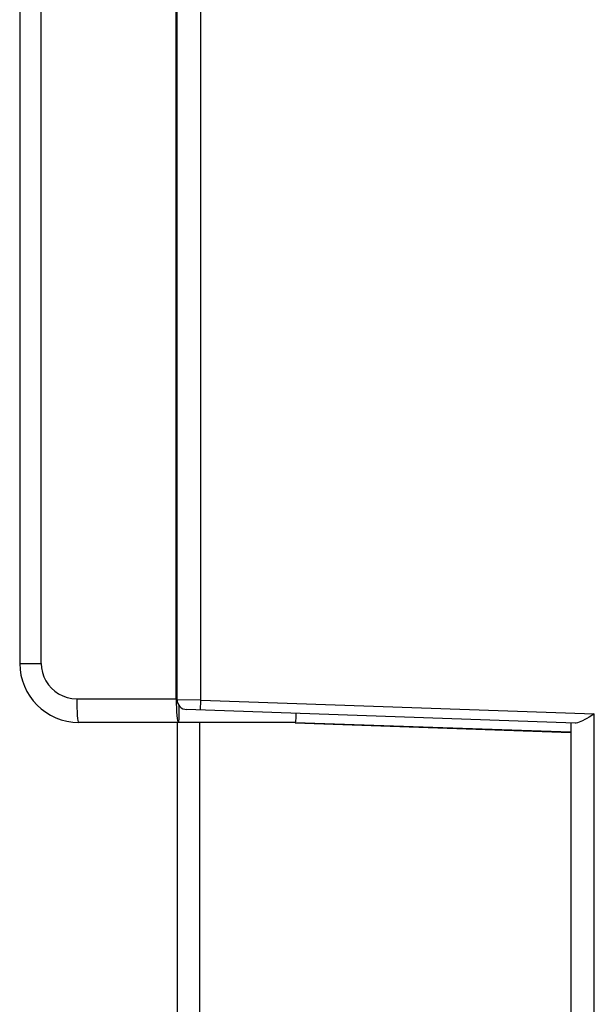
# Model space of a CAD drawing. Header units: millimetres. Extents: x -71 to 747, y -184 to 606.
# Tile 14 of 97: x -63 to -33, y 179 to 229. Entities that reach past the tile are written whole.
import ezdxf

# ---------------------------------------------------------------- set-up
doc = ezdxf.new("R2010")
doc.units = ezdxf.units.MM
doc.header["$LTSCALE"] = 30.734
doc.layers.get('0').update_dxf_attribs({"linetype": 'CONTINUOUS'})

msp = doc.modelspace()

# ---------------------------------------------------------------- linework, layer by layer
at = {"color": 7}
for p, q in [((-54.681, 194.486), (-54.681, 315.372)), ((-53.481, 194.461), (-53.484, 313.831)), ((-54.725, 194.536), (-54.725, 241.999)), ((-62.681, 237.815), (-62.681, 196.336)), ((-61.586, 196.336), (-61.586, 237.815)), ((-62.681, 196.336), (-61.586, 196.336)), ((-59.786, 194.536), (-54.681, 194.536)), ((-54.725, 194.536), (-54.723, 194.302)), ((-53.481, 194.461), (-54.681, 194.486)), ((-53.499, 193.962), (-53.481, 194.461)), ((-53.481, 194.461), (-33.481, 193.763)), ((-34.456, 193.297), (-54.199, 193.986)), ((-33.481, 122.636), (-33.481, 193.763)), ((-48.681, 193.336), (-59.681, 193.336)), ((-54.681, 193.336), (-54.681, 123.33)), ((-53.523, 123.33), (-53.523, 193.336)), ((-34.681, 192.805), (-48.683, 193.294)), ((-48.681, 193.336), (-34.681, 192.847)), ((-34.681, 193.305), (-34.681, 122.637))]:
    msp.add_line(p, q, dxfattribs=at)
for points in [[(-61.586, 196.336), (-61.571, 196.102), (-61.526, 195.876), (-61.452, 195.655), (-61.35, 195.445), (-61.222, 195.251), (-61.07, 195.075), (-60.897, 194.92), (-60.705, 194.788), (-60.496, 194.681), (-60.271, 194.602), (-60.035, 194.554), (-59.786, 194.536)], [(-59.786, 194.536), (-59.784, 194.302), (-59.778, 194.076), (-59.768, 193.869), (-59.755, 193.687), (-59.74, 193.538), (-59.721, 193.427), (-59.702, 193.359), (-59.681, 193.336)], [(-54.723, 194.302), (-54.717, 194.076), (-54.707, 193.869), (-54.694, 193.687), (-54.678, 193.538), (-54.66, 193.427), (-54.641, 193.359), (-54.62, 193.336)], [(-54.595, 194.206), (-54.596, 194.076), (-54.597, 193.869), (-54.6, 193.687), (-54.602, 193.538)], [(-48.641, 193.792), (-48.646, 193.687), (-48.655, 193.538), (-48.664, 193.427), (-48.673, 193.359), (-48.681, 193.336)], [(-33.481, 193.763), (-33.613, 193.682), (-33.74, 193.607), (-33.859, 193.537), (-33.97, 193.474), (-34.074, 193.42), (-34.169, 193.375), (-34.255, 193.339), (-34.332, 193.314), (-34.398, 193.3), (-34.456, 193.297)], [(-54.602, 193.538), (-54.606, 193.359), (-54.607, 193.336)]]:
    msp.add_lwpolyline(points, dxfattribs=at)
for centre, radius, end in [((-59.681, 196.336), 3, 270), ((-54.181, 194.486), 0.5, 267.9999)]:
    msp.add_arc(centre, radius, 180, end, dxfattribs=at)

doc.saveas('drawing.dxf')
